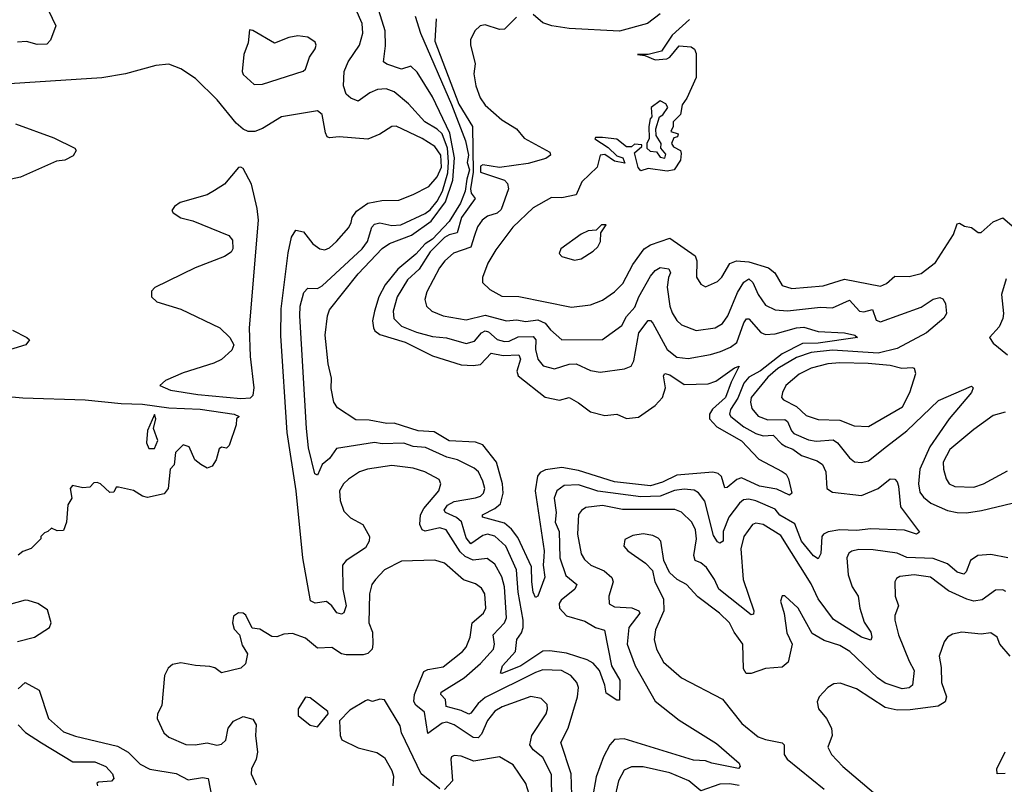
# Model space of a CAD drawing. Extents: x 1954683 to 2060285, y 904798 to 1016299.
# Tile 254 of 256: x 1982052 to 1986162, y 991281 to 994471. Entities that reach past the tile are written whole.
import ezdxf

# ---------------------------------------------------------------- set-up
doc = ezdxf.new("R2010")
doc.units = 0

msp = doc.modelspace()

# ---------------------------------------------------------------- linework, layer by layer
at = {"layer": '0CON10XD'}
for points in [[(1982003.5, 994665), (1982135, 994564.7), (1982158.6, 994538.6), (1982202.5, 994445), (1982180.8, 994385), (1982165, 994369.2), (1982125, 994367.8), (1982080.4, 994380.4), (1982042.6, 994377.4)], [(1983702.4, 994485), (1983724.5, 994414.5), (1983855, 994117.2), (1983912.3, 993965), (1983925.1, 993905), (1983920.3, 993875), (1983929.1, 993845), (1983918.6, 993805), (1983910.9, 993755), (1983892.2, 993705), (1983845, 993629.1), (1983775, 993554.7), (1983744, 993536), (1983705, 993492.3), (1983630, 993430), (1983576.8, 993365), (1983551.6, 993315), (1983533.1, 993255), (1983525.2, 993215), (1983528.8, 993185), (1983535, 993172.6), (1983555, 993158.1), (1983660.3, 993125), (1983775, 993068.6), (1983895, 993030.2), (1983945, 993027.5), (1983975, 993032.5), (1984020.3, 993079.7), (1984069.7, 993069.7), (1984135, 993072.9), (1984142.6, 993055), (1984127.3, 993005), (1984132, 992985), (1984245, 992895.8), (1984305, 992882.8), (1984345, 992894.6), (1984385, 992872.7), (1984434.6, 992834.6), (1984495, 992820), (1984544.5, 992824.5), (1984585, 992806.5), (1984635, 992812.9), (1984705, 992861.6), (1984735.3, 992895), (1984748.2, 992935), (1984739.1, 992985), (1984744.7, 992995.3), (1984765, 992989.3), (1984825, 992949.2), (1984925, 992951.2), (1984957.7, 992962.3), (1985035, 993018.9), (1985055, 993025.5), (1985021, 992959), (1984998.1, 992895), (1984943.4, 992846.6), (1984931.9, 992825), (1984931.6, 992805), (1984961.7, 992771.7), (1985065, 992713.7), (1985137.6, 992637.6), (1985234.3, 992585.7), (1985250.8, 992575), (1985261.4, 992555), (1985275.5, 992495), (1985265, 992487.5), (1985212.6, 992512.6), (1985140, 992525), (1985065, 992558.8), (1985045, 992552.2), (1985005, 992518.8), (1984995, 992518.1), (1984981.1, 992565), (1984966.8, 992576.8), (1984945, 992582.6), (1984795, 992570.9), (1984735, 992540.9), (1984685, 992525.5), (1984535, 992542.6), (1984385, 992589.5), (1984315, 992603), (1984246.6, 992593.4), (1984225, 992581.6), (1984213.5, 992566.5), (1984204, 992505), (1984241.2, 992255), (1984239.9, 992230.1), (1984236.6, 992195), (1984244.6, 992145), (1984215, 992066.2), (1984205, 992060.8), (1984195, 992082.5), (1984189.3, 992125), (1984188.2, 992188.2), (1984130.9, 992310.9), (1984105, 992344.8), (1984075, 992370.9), (1983984, 992395), (1983983.1, 992405), (1984035, 992431), (1984058.5, 992451.5), (1984070.3, 992495), (1984066.6, 992535), (1984042.3, 992625), (1983985, 992697.3), (1983955, 992707.6), (1983845, 992713.5), (1983781.4, 992751.4), (1983715, 992755.2), (1983615, 992788.1), (1983585, 992786.1), (1983510.1, 992800.1), (1983455, 992801.5), (1983378.3, 992851.7), (1983363.8, 992875), (1983352.3, 992932.3), (1983353.8, 992975), (1983339.2, 993035), (1983326.7, 993155), (1983336.1, 993235), (1983345, 993260.6), (1983465, 993410.3), (1983565, 993516.9), (1983595, 993537.2), (1983687.8, 993572.2), (1983770.1, 993629.9), (1983828.9, 993711.1), (1983859.3, 993800.7), (1983867.2, 993895), (1983847.2, 993997.2), (1983775, 994148.8), (1983711.7, 994251.7), (1983685, 994276.7), (1983645, 994264.7), (1983583.8, 994285), (1983570, 994295), (1983578.8, 994361.2), (1983577.3, 994425), (1983524.8, 994595)], [(1983790.9, 994475), (1983785, 994381.2), (1983885, 994118.1), (1983942.5, 994025), (1983945, 993835), (1983933.3, 993765), (1983936.5, 993746.5), (1983953.1, 993725), (1983895.9, 993645), (1983878.5, 993581.5), (1983845, 993573.7), (1983825, 993562.1), (1983765, 993502.3), (1983719.5, 993430.5), (1983670.7, 993385), (1983626.9, 993315), (1983611.4, 993255), (1983614.1, 993224.1), (1983645, 993191.6), (1983707.8, 993167.8), (1983775, 993149.4), (1983833.9, 993143.9), (1983915, 993119.6), (1983950.8, 993129.2), (1983979.5, 993165), (1983995, 993173.2), (1984008.6, 993168.6), (1984045, 993136), (1984075, 993127.8), (1984095, 993129), (1984132.5, 993147.5), (1984195, 993149.3), (1984206.6, 993135), (1984205.2, 993095), (1984214.5, 993054.5), (1984236.7, 993026.7), (1984284.1, 993014.1), (1984345, 993033.8), (1984375, 993035.3), (1984435, 993007.6), (1984475, 993000), (1984576.5, 993013.5), (1984604.2, 993025.8), (1984615, 993048), (1984636.2, 993165), (1984675, 993216.2), (1984685, 993216.5), (1984694.5, 993205), (1984755, 993094.7), (1984795, 993063.2), (1984842.4, 993057.6), (1984935, 993073.7), (1984977, 993087), (1985018.2, 993105), (1985045.5, 993124.5), (1985074, 993206), (1985085, 993222.5), (1985095, 993222.5), (1985145, 993165.4), (1985165, 993157.5), (1985205, 993159.6), (1985294.7, 993185.3), (1985325, 993188.4), (1985385, 993169.4), (1985494.3, 993164.3), (1985538, 993155), (1985548.8, 993145), (1985385, 993121.8), (1985320, 993120), (1985235, 993077.3), (1985143.5, 993006.5), (1985095, 992979.1), (1985074.9, 992955), (1985048.8, 992891.2), (1985018.5, 992845), (1985015.2, 992825.2), (1985020.2, 992815), (1985075, 992772.8), (1985125, 992743.9), (1985155, 992734.8), (1985197, 992737), (1985231.1, 992701.1), (1985250.2, 992690.2), (1985279.4, 992679.4), (1985315, 992653.2), (1985381, 992631), (1985403.5, 992615), (1985417.2, 992585), (1985421.5, 992515), (1985445, 992499.2), (1985565, 992486.2), (1985635.6, 992515), (1985685, 992555.8), (1985705, 992553.8), (1985715, 992543.3), (1985720, 992525), (1985729.1, 992439.1), (1985807.5, 992332.5), (1985795, 992324.5), (1985745, 992340.9), (1985605, 992346.1), (1985545, 992340.2), (1985475, 992342.1), (1985426.4, 992333.6), (1985407.5, 992325), (1985400.6, 992315), (1985396.3, 992243.7), (1985385, 992221.4), (1985365, 992233.5), (1985315.7, 992295), (1985287.8, 992367.8), (1985225, 992404.1), (1985205, 992428.3), (1985125, 992464.1), (1985095, 992470.6), (1985072.9, 992467.1), (1985056.1, 992453.9), (1985012.4, 992395), (1984988, 992335), (1984987.9, 992295), (1984975, 992286.9), (1984965, 992291.9), (1984948.6, 992318.6), (1984912.3, 992462.3), (1984885, 992496.2), (1984867.3, 992507.3), (1984825, 992511.6), (1984785, 992506.2), (1984725, 992483), (1984645, 992480.8), (1984465, 992503.8), (1984385, 992530), (1984325, 992526.8), (1984294.6, 992505), (1984283, 992475), (1984291.3, 992415), (1984287.6, 992375), (1984303.4, 992335), (1984306.3, 992226.3), (1984332.2, 992152.2), (1984377.1, 992115), (1984369.1, 992095), (1984311.5, 992048.5), (1984304, 992035), (1984305.3, 992015), (1984335, 991983.2), (1984410.9, 991960.9), (1984455, 991935.2), (1984493.5, 991923.5), (1984521.9, 991775), (1984556.4, 991715), (1984555, 991631.2), (1984545, 991632), (1984500.6, 991660.6), (1984494.5, 991695), (1984471.6, 991755), (1984445.8, 991785.8), (1984420.6, 991800.6), (1984335, 991828.1), (1984265, 991838.3), (1984235, 991835.6), (1984144.1, 991775), (1984065, 991742.9), (1984058.8, 991745), (1984067.3, 991775), (1984121.4, 991835), (1984127.1, 991885), (1984146.6, 991913.4), (1984153, 991935), (1984153.2, 991965), (1984133, 992083), (1984125.1, 992175.1), (1984081.1, 992275), (1984035, 992315.6), (1984005, 992323.8), (1983985, 992319.1), (1983935, 992284.3), (1983915, 992309.6), (1983896.1, 992376.1), (1983875, 992394.1), (1983830, 992415), (1983824.1, 992424.1), (1983838.2, 992445), (1983865, 992460.8), (1983955, 992476.4), (1983975, 992482.9), (1983988, 992495), (1983993.1, 992515), (1983985.8, 992545), (1983966.5, 992585), (1983949.3, 992599.3), (1983878.9, 992635), (1983835, 992645.2), (1983745.5, 992685.5), (1983695, 992689.8), (1983655, 992703.7), (1983565, 992700.8), (1983532.8, 992707.2), (1983375, 992682.2), (1983345, 992640.4), (1983314.4, 992615), (1983295, 992570), (1983284.4, 992575.6), (1983257, 992685), (1983249.4, 992765), (1983221.3, 993235), (1983222.7, 993275), (1983237.8, 993332.2), (1983255, 993351.1), (1983295, 993350), (1983315, 993361.1), (1983481.4, 993515), (1983503.9, 993545), (1983521.4, 993605), (1983532.4, 993617.6), (1983555, 993623.1), (1983605, 993611.6), (1983642.5, 993615), (1983745, 993661.7), (1983765, 993677), (1983795, 993713.5), (1983817.3, 993755), (1983838.7, 993831.3), (1983842.3, 993877.7), (1983837.5, 993935), (1983815, 993995.2), (1983795, 994014.8), (1983743, 994045), (1983675, 994120), (1983615, 994169.3), (1983582.3, 994182.3), (1983545, 994179.7), (1983513.6, 994166.4), (1983465, 994131.4), (1983433.6, 994143.6), (1983415, 994160), (1983404, 994195), (1983405.9, 994255), (1983422.9, 994295), (1983470.4, 994365), (1983484.6, 994415), (1983480.9, 994455), (1983455, 994515.5)], [(1984125, 994481.9), (1984075, 994431.2), (1984055, 994430), (1983995, 994449.2), (1983974.5, 994445.5), (1983951.4, 994425), (1983933.7, 994386.3), (1983933.4, 994366.6), (1983953.6, 994286.4), (1983947.7, 994245), (1983955.4, 994195), (1983973.8, 994145), (1983994.8, 994114.8), (1984065, 994052.8), (1984125, 994015.3), (1984157, 993977), (1984265, 993918.8), (1984268, 993905), (1984248.3, 993891.7), (1984175, 993870.8), (1984055, 993853.9), (1983985, 993865.3), (1983975, 993859.5), (1983975, 993834.6), (1984075, 993801.5), (1984087.7, 993787.7), (1984091.9, 993765), (1984061.1, 993678.9), (1984045, 993663.2), (1984005, 993651.2), (1983982.8, 993635), (1983962.8, 993607.2), (1983950.9, 993570.9), (1983935, 993522.5), (1983863.1, 993496.9), (1983826.6, 993465), (1983803.7, 993435), (1983751.2, 993335), (1983743.7, 993303.7), (1983749.5, 993275), (1983772.5, 993255), (1983820, 993235), (1983915, 993218.6), (1983995, 993238.5), (1984084, 993214), (1984125, 993218.4), (1984165, 993212), (1984215, 993218.3), (1984245.9, 993205), (1984267.4, 993177.4), (1984315, 993135.4), (1984484, 993136), (1984565, 993194.5), (1984585, 993233.1), (1984619.1, 993270.9), (1984636.4, 993315), (1984685, 993401.5), (1984704.5, 993425), (1984725, 993436.8), (1984761.7, 993431.7), (1984768.2, 993415), (1984760.3, 993395), (1984754.4, 993355), (1984765.7, 993275), (1984775, 993248.5), (1984795, 993215.5), (1984815, 993197.3), (1984875, 993174.7), (1984955, 993185.3), (1984985, 993204), (1985008.1, 993235), (1985047.6, 993332.4), (1985075, 993376.2), (1985095, 993389.6), (1985112.5, 993375), (1985133.7, 993325), (1985165, 993280.4), (1985205, 993260.2), (1985256.2, 993256.2), (1985395, 993271.6), (1985445, 993269.2), (1985515, 993300), (1985557.1, 993255), (1985575, 993252.7), (1985611.1, 993261.1), (1985627.3, 993217.3), (1985645, 993209.6), (1985815, 993271.3), (1985865, 993305.4), (1985892.3, 993312.3), (1985905, 993306.7), (1985916.9, 993286.9), (1985920, 993245), (1985909.4, 993225), (1985837.1, 993165), (1985715, 993099.4), (1985635, 993080.2), (1985445, 993091.4), (1985355, 993082.8), (1985295, 993062), (1985217, 993015), (1985175, 992979.1), (1985105.6, 992895), (1985101.7, 992875), (1985108.2, 992848.2), (1985135, 992816.9), (1985175, 992801.5), (1985245, 992802.4), (1985256.1, 992795), (1985273.1, 992755), (1985283.7, 992745), (1985345, 992717.3), (1985377, 992713), (1985447.8, 992717.8), (1985465.9, 992705), (1985515, 992642.2), (1985535.9, 992625.9), (1985565, 992623.2), (1985595, 992630.4), (1985670.5, 992689.5), (1985755.1, 992754.9), (1985887.4, 992882.6), (1986025, 992942), (1986032, 992935), (1986024.4, 992915), (1985931.3, 992805), (1985851.5, 992688.5), (1985809.8, 992595), (1985803.9, 992535), (1985809.6, 992499.6), (1985825, 992478.4), (1985855, 992454.2), (1985925, 992422.9), (1985965, 992414.2), (1986003.3, 992413.3), (1986066.8, 992423.2), (1986195, 992453.2)], [(1984724.7, 994495), (1984672.1, 994455), (1984555, 994423.4), (1984345, 994433.7), (1984273.8, 994445), (1984235, 994458.2), (1984195, 994492.5)], [(1984847.7, 994472.3), (1984775, 994406.9), (1984730.3, 994339.7), (1984675, 994325.8), (1984630, 994325), (1984661.7, 994321.7), (1984705, 994303.3), (1984753, 994307), (1984765.9, 994314.1), (1984805, 994362.5), (1984855, 994357.5), (1984868.3, 994348.3), (1984875, 994330), (1984875, 994230), (1984836.7, 994143.3), (1984817.5, 994115), (1984810, 994075), (1984780, 994045), (1984780, 994025), (1984770, 994005), (1984800, 993995), (1984798.3, 993981.7), (1984781.7, 993978.3), (1984772.5, 993955), (1984780.7, 993940.7), (1984810, 993925), (1984813, 993913), (1984810, 993885), (1984783.3, 993845), (1984755, 993838.6), (1984675, 993850), (1984645, 993840), (1984633.6, 993853.6), (1984617.5, 993915), (1984648.3, 993941.7), (1984648.3, 993948.3), (1984618.3, 993951.7), (1984605, 993940), (1984585, 993940), (1984545, 993972.5), (1984485, 993980), (1984455, 993980), (1984453.3, 993973.3)], [(1983030.3, 994200.3), (1983065, 994202.5), (1983235, 994255.6), (1983245.6, 994265), (1983261.9, 994315), (1983285, 994348.8), (1983289.4, 994365), (1983285, 994376.7), (1983255, 994398), (1983213.1, 994403.1), (1983175, 994397.1), (1983115, 994373.6), (1983025, 994426.5), (1983011.1, 994428.9), (1983006.1, 994373.9), (1982986.9, 994325), (1982980, 994255), (1982985, 994242.5), (1983030.3, 994200.3)], [(1982875.9, 994135.9), (1982785.4, 994225), (1982725, 994265.3), (1982675, 994286), (1982620.8, 994279.2), (1982494, 994245), (1982395, 994227.8), (1981965, 994200.2)], [(1984356.3, 991235), (1984354, 991325), (1984310, 991455), (1984341.6, 991515), (1984380.4, 991645), (1984384.7, 991685), (1984378, 991705), (1984352.9, 991735), (1984313.8, 991756.2), (1984235, 991757.8), (1984205, 991747.3), (1983995, 991642.4), (1983965, 991618.4), (1983935, 991577.1), (1983926.2, 991573.8), (1983895, 991588.8), (1983832.5, 991605), (1983829.2, 991635), (1983810, 991655), (1983810.8, 991665), (1983907.6, 991725), (1983975.9, 991785), (1984029.5, 991845), (1984033.3, 991865), (1984028.8, 991905), (1984075, 991953.9), (1984083.5, 991975), (1984075.2, 992105), (1984065, 992146.5), (1984035, 992199.6), (1984002.6, 992222.6), (1983945, 992216), (1983911.4, 992231.4), (1983890.8, 992250.8), (1983832.4, 992342.4), (1983805, 992350.7), (1983745, 992336.8), (1983731.8, 992341.8), (1983722.2, 992365), (1983725.5, 992405), (1983738.9, 992431.1), (1983800.9, 992505), (1983810.4, 992535), (1983802.4, 992552.4), (1983742.9, 992585), (1983695, 992599.5), (1983605, 992610.3), (1983504.3, 992595.7), (1983470.8, 992585), (1983425, 992553.3), (1983403.3, 992535), (1983386.9, 992505), (1983389.7, 992465), (1983405, 992420.6), (1983432.9, 992392.9), (1983484.8, 992364.8), (1983512.7, 992315), (1983510.3, 992295), (1983495, 992267.9), (1983414.8, 992215.2), (1983399.6, 992195), (1983400.7, 992095), (1983415.2, 992025), (1983405, 991995.6), (1983395, 991990), (1983375.9, 991995.9), (1983355.2, 992025.2), (1983332.8, 992042.8), (1983285, 992036.1), (1983265.8, 992045.8), (1983233.4, 992225), (1983205.5, 992505), (1983168.3, 992748.3), (1983141.7, 993151.7), (1983143.1, 993265), (1983172.1, 993497.9), (1983186.6, 993563.4), (1983205, 993592.8), (1983236.3, 993586.3), (1983275, 993536.1), (1983305, 993515.4), (1983325, 993510.4), (1983345, 993518.5), (1983375, 993545.4), (1983426.4, 993603.6), (1983435.3, 993625), (1983440.3, 993645), (1983457.8, 993672.2), (1983505, 993705.3), (1983563.3, 993716.7), (1983635, 993717.8), (1983695, 993740.9), (1983759.6, 993775), (1983795, 993815.3), (1983812.2, 993855), (1983809.4, 993905), (1983785, 993942.2), (1983732.2, 993975), (1983623.9, 994026.1), (1983604.7, 994025.3), (1983555, 993993.5), (1983505, 993971.9), (1983385, 993981.8), (1983345, 993977.8), (1983335, 993982.5), (1983328.3, 993998.3), (1983314.8, 994075), (1983295, 994090.3), (1983145, 994066), (1983065, 994017.5), (1983033.3, 994005), (1983005, 994004.7), (1982985, 994013.6), (1982955, 994039.7), (1982875.9, 994135.9)], [(1984745, 993892.5), (1984749.3, 993909.3), (1984727.5, 993935), (1984730, 993955), (1984708.3, 993988.3), (1984707.5, 994015), (1984722.5, 994065), (1984736.4, 994073.6), (1984757.5, 994105), (1984749.3, 994119.3), (1984725, 994132.5), (1984687.5, 994105), (1984690, 994065), (1984683, 994057), (1984677.5, 994025), (1984680, 993975), (1984670, 993955), (1984670, 993935), (1984683, 993923), (1984710, 993920), (1984725, 993897.5), (1984745, 993892.5)], [(1982035, 994036), (1982195, 993978), (1982282.5, 993935), (1982287.5, 993925), (1982275, 993903.3), (1982240, 993885), (1982205, 993880), (1982055, 993814.2), (1981925, 993786)], [(1984453.3, 993973.3), (1984508.3, 993938.3), (1984545, 993902.5), (1984570, 993895), (1984577.5, 993872.5), (1984535, 993880), (1984495, 993908.8), (1984475, 993906.2), (1984462.9, 993855), (1984398.9, 993795), (1984375, 993740.6), (1984315, 993727.2), (1984271.5, 993728.5), (1984195, 993685.5), (1984110, 993605), (1984039.4, 993510.6), (1984006.4, 993455), (1983984.4, 993395), (1983984.4, 993375), (1984015, 993345.6), (1984065, 993317.3), (1984135, 993316.3), (1984355, 993271.3), (1984435, 993281.8), (1984485, 993300.8), (1984534.3, 993335.7), (1984569.8, 993370.2), (1984611, 993449), (1984658.7, 993515), (1984685, 993531.6), (1984765, 993559.7), (1984872, 993485), (1984877.8, 993465), (1984877.3, 993397.3), (1984895, 993368), (1984915, 993355.8), (1984965, 993378.1), (1984983, 993397), (1985016.3, 993453.7), (1985044.6, 993465.4), (1985095, 993460.6), (1985177.3, 993435), (1985203.9, 993415), (1985235, 993361.2), (1985275, 993349.7), (1985405, 993360.5), (1985495, 993388.1), (1985645, 993359), (1985670.2, 993369.8), (1985705, 993401.2), (1985765, 993400), (1985815, 993412.5), (1985875, 993457.3), (1985950, 993575), (1985965, 993619.2), (1985975, 993621.4), (1985995, 993609.4), (1986025, 993603.3), (1986053, 993583), (1986065, 993583.3), (1986115, 993627.8), (1986155, 993643.8), (1986203.5, 993603.5)], [(1982975, 992890.4), (1983015, 992892.9), (1983026.3, 992903.7), (1983031.3, 992935), (1983015.2, 993065), (1983011.6, 993185), (1983048.2, 993635), (1983043.6, 993683.6), (1983019.1, 993785), (1982985, 993850), (1982975, 993856.2), (1982965, 993853.8), (1982906.2, 993785), (1982865, 993758), (1982835, 993740.8), (1982722.1, 993707.9), (1982698.3, 993691.7), (1982687.5, 993675), (1982692.5, 993665), (1982725, 993644), (1982775, 993632), (1982925, 993570), (1982940.5, 993550.5), (1982942, 993515), (1982935, 993501.2), (1982906.7, 993483.3), (1982785, 993436), (1982616.4, 993353.6), (1982601.7, 993338.3), (1982602.5, 993315), (1982624.3, 993294.3), (1982725, 993262.5), (1982886.7, 993185), (1982928.8, 993145), (1982946.2, 993115), (1982937.3, 993092.7), (1982895, 993053.8), (1982862.3, 993037.7), (1982735, 992997.1), (1982660, 992965), (1982636.7, 992945), (1982681.2, 992925), (1982795, 992906.5), (1982975, 992890.4)], [(1984367.5, 993467.5), (1984395, 993473.1), (1984446.2, 993505), (1984465, 993523.8), (1984476.1, 993546.1), (1984478.3, 993581.7), (1984500, 993615), (1984480, 993615), (1984457.5, 993592.5), (1984425, 993590), (1984395, 993576.2), (1984310, 993515), (1984303.3, 993495), (1984315, 993483.3), (1984367.5, 993467.5)], [(1986169.7, 993390.3), (1986149.5, 993325), (1986158.8, 993245), (1986155.6, 993224.4), (1986140.3, 993189.7), (1986100, 993145), (1986115, 993121.4), (1986175, 993072.3)], [(1982022.5, 993175), (1982082.5, 993145), (1982092.5, 993135), (1982077.5, 993115), (1981807.9, 993032.1)], [(1985595, 992773.2), (1985737.3, 992855), (1985767.7, 992915), (1985792, 992995), (1985786.7, 993015), (1985778.8, 993018.8), (1985733.8, 993016.2), (1985685, 993027.9), (1985593.1, 993036.9), (1985475, 993039.6), (1985425, 993034.8), (1985355, 993017.1), (1985305, 992991.4), (1985250, 992945), (1985235.4, 992915), (1985232.2, 992895), (1985239.4, 992885), (1985295, 992856.8), (1985335, 992819.4), (1985385, 992803.1), (1985475, 992800.6), (1985535, 992776.7), (1985595, 992773.2)], [(1981835, 992913.9), (1982065, 992893), (1982325, 992884.8), (1982475, 992869.4), (1982565, 992867), (1982675, 992851.8), (1982805, 992845.6), (1982947.5, 992825), (1982967.5, 992815), (1982957.5, 992805), (1982955, 992780), (1982926.7, 992695), (1982915, 992682.5), (1982895, 992687.5), (1982885, 992680), (1982872.5, 992635), (1982855, 992607.5), (1982835, 992600), (1982807.5, 992615), (1982782.5, 992635), (1982759.3, 992689.3), (1982735, 992697.5), (1982702.5, 992665), (1982697, 992613), (1982680, 992595), (1982671.2, 992515), (1982655, 992493.3), (1982585, 992476.7), (1982565, 992482.5), (1982527, 992507), (1982465, 992520), (1982455, 992520), (1982445, 992500), (1982428.3, 992498.3), (1982390, 992535), (1982375, 992540), (1982361.7, 992538.3), (1982345, 992520), (1982315, 992517.5), (1982273, 992527), (1982263.3, 992515), (1982270, 992475), (1982253, 992447), (1982247.5, 992375), (1982235, 992340), (1982208.3, 992338.3), (1982185, 992350), (1982170, 992335), (1982155, 992330), (1982140, 992315), (1982140, 992305), (1982100, 992265), (1982065, 992252.5), (1982045, 992236.7)], [(1982615, 992681.2), (1982629.2, 992715), (1982610.8, 992765), (1982620.8, 992805), (1982615, 992823.3), (1982585, 992757.5), (1982581.5, 992705), (1982591.5, 992681.5), (1982615, 992681.2)], [(1986165, 992832.7), (1986115, 992818.9), (1986035, 992761.2), (1985935, 992677.5), (1985906.8, 992625), (1985907.5, 992595), (1985918.8, 992555), (1985932.2, 992535), (1985955, 992523.2), (1986035, 992520), (1986075, 992533.9), (1986175, 992589.2)], [(1986176.2, 992225), (1986105, 992240), (1986051.4, 992235), (1986020.9, 992215), (1986003.1, 992166.9), (1985992.2, 992157.8), (1985965, 992166.2), (1985925, 992200.4), (1985865, 992223.5), (1985755, 992226.7), (1985715, 992245.2), (1985615, 992259.3), (1985555, 992260.8), (1985525, 992253.1), (1985513.3, 992245), (1985503.9, 992225), (1985509.7, 992155), (1985526.8, 992105), (1985551.6, 992065), (1985559.3, 992015), (1985577.3, 991957.3), (1985604.6, 991915), (1985608.9, 991895), (1985605, 991882.5), (1985565, 991894.2), (1985448.5, 991968.5), (1985384.3, 992055), (1985355, 992117.5), (1985229.2, 992319.2), (1985155, 992364.7), (1985125, 992369.6), (1985110.8, 992365), (1985074.8, 992315), (1985062.5, 992262.5), (1985071.6, 992135), (1985116.9, 992005), (1985115, 991991.2), (1985105, 991988.1), (1984970, 992095), (1984951.9, 992135), (1984918.6, 992185), (1984895.4, 992205), (1984871.3, 992215), (1984865.7, 992235), (1984877.5, 992305), (1984872.1, 992342.1), (1984857.8, 992375), (1984815, 992416.8), (1984786.7, 992426.7), (1984567.4, 992427.4), (1984485, 992443.4), (1984414.8, 992435.2), (1984396.3, 992423.7), (1984385, 992405.8), (1984380.5, 992325), (1984395, 992242.9), (1984408.8, 992218.8), (1984435.6, 992195.6), (1984491.1, 992171.1), (1984523.8, 992143.8), (1984528.5, 992125), (1984510.5, 992065), (1984513.1, 992033.1), (1984535, 992021.3), (1984606.8, 992016.8), (1984636.4, 992005), (1984640, 991995), (1984594, 991935), (1984587.1, 991865), (1984621.6, 991775), (1984705, 991628.2), (1984805, 991548.8), (1984960.4, 991450.4), (1985055, 991369.4), (1985059.5, 991355), (1985052.7, 991347.3), (1984940.7, 991369.3), (1984915, 991378.2), (1984865, 991381.4), (1984575, 991470.9), (1984535, 991467.9), (1984515.2, 991444.8), (1984488.2, 991395), (1984458.2, 991311.8), (1984442.7, 991225)], [(1986168.1, 992085), (1986155, 992091.5), (1986125, 992090.6), (1986069.3, 992050.7), (1986035, 992045.2), (1986005, 992052.9), (1985928.2, 992088.2), (1985854.3, 992144.3), (1985785, 992155.2), (1985725, 992147.9), (1985711.2, 992138.8), (1985704.4, 992125), (1985706.4, 992065), (1985720.4, 992025), (1985704.6, 991985), (1985704.7, 991965.3), (1985720.2, 991905), (1985764.1, 991794.1), (1985786, 991755), (1985778.8, 991695), (1985765, 991682.7), (1985735, 991678.8), (1985665, 991702.5), (1985632.1, 991725), (1985516.9, 991835), (1985475, 991859.3), (1985410.5, 991880.5), (1985359.6, 991909.6), (1985301.9, 992015), (1985245, 992067.5), (1985235, 992067.5), (1985228, 992045), (1985243.2, 991993.2), (1985253.4, 991913.4), (1985276.2, 991865), (1985259.5, 991790.5), (1985235, 991769.6), (1985165, 991763.9), (1985105, 991743.5), (1985083.7, 991743.7), (1985072.9, 991762.9), (1985070.7, 991865), (1985034.1, 991915), (1985014.7, 991955), (1984973.6, 991995), (1984882.4, 992062.4), (1984835, 992114.4), (1984795.7, 992135.7), (1984764.1, 992164.1), (1984741.2, 992215), (1984728, 992295), (1984717.5, 992307.5), (1984695, 992319.4), (1984655, 992325.6), (1984610.7, 992319.3), (1984578.3, 992301.7), (1984574.2, 992275), (1984590.8, 992255), (1984663.4, 992203.4), (1984693.1, 992173.1), (1984703.5, 992125), (1984739.4, 992055), (1984740.4, 992005), (1984705.3, 991924.7), (1984700, 991885), (1984709.4, 991845), (1984739.9, 991789.9), (1984815, 991725.6), (1984985.6, 991635.6), (1985066.7, 991535), (1985135, 991479.2), (1985165, 991467.2), (1985235, 991454.3), (1985242.2, 991445), (1985242.7, 991405), (1985255.5, 991385), (1985410.1, 991260.1)], [(1984273.4, 991215), (1984271.3, 991321.3), (1984235, 991393.1), (1984194.6, 991425), (1984181.8, 991445), (1984189.1, 991485), (1984248.8, 991575), (1984255.4, 991595), (1984253.5, 991613.5), (1984228.8, 991638.8), (1984185, 991646.6), (1984066.2, 991603.8), (1984035, 991585.3), (1984005, 991547.5), (1983979.4, 991490.6), (1983965, 991474.7), (1983945, 991475.8), (1983865, 991529.2), (1983835, 991539.7), (1983815, 991536.3), (1983755, 991493.3), (1983742.2, 991582.2), (1983705, 991611.2), (1983696.8, 991626.8), (1983700.2, 991655), (1983739, 991751), (1983755, 991759.2), (1983819.6, 991770.4), (1983900.5, 991835), (1983915, 991853.1), (1983932.5, 991895), (1983940.7, 991955), (1983987.7, 991995), (1983997.6, 992015), (1983992.8, 992075), (1983979.7, 992099.7), (1983955, 992117.4), (1983904.4, 992134.4), (1983825, 992203.8), (1983785, 992216.5), (1983645, 992211.5), (1983574.7, 992175.3), (1983536.5, 992135), (1983522.3, 992115), (1983511.8, 992075), (1983509.4, 991955), (1983525.3, 991915), (1983526.5, 991865), (1983522.9, 991845), (1983505, 991826.9), (1983485, 991820.9), (1983415, 991820.3), (1983395, 991825.4), (1983355, 991852.2), (1983295, 991848.5), (1983245, 991890.6), (1983190.3, 991910.3), (1983155, 991907.5), (1983125, 991895.5), (1983105, 991898), (1983055, 991927.7), (1983022.8, 991932.8), (1982995.8, 991985.8), (1982984.8, 991994.8), (1982965, 991995.9), (1982945, 991981.8), (1982940.5, 991955), (1982947.5, 991927.5), (1982970, 991905), (1982980.8, 991860.8), (1983003.3, 991825), (1982995, 991784), (1982974.4, 991765.6), (1982895, 991746), (1982866.6, 991766.6), (1982845, 991772.7), (1982786.2, 991776.2), (1982725, 991788.2), (1982689.7, 991780.3), (1982672, 991765), (1982656, 991735), (1982645, 991610), (1982626.9, 991575), (1982625.8, 991555.8), (1982653.1, 991495), (1982675, 991477.3), (1982745, 991446.2), (1982785, 991445.3), (1982835, 991453.8), (1982875, 991444.7), (1982895, 991448.4), (1982912.9, 991465), (1982921.6, 991515), (1982945, 991543.5), (1982985, 991563.1), (1983025, 991552), (1983038.6, 991528.6), (1983036.8, 991485), (1983044.6, 991415), (1983038.9, 991385), (1983019.6, 991345), (1983018.5, 991325), (1983038.5, 991278.5)], [(1982043.1, 991876.9), (1982113.8, 991895), (1982176.7, 991935), (1982183.8, 991955), (1982168.3, 992008.3), (1982127.5, 992035), (1982087.7, 992047.7), (1982075, 992049.2), (1982005, 992030)], [(1986186.2, 991815), (1986142.5, 991865), (1986132.5, 991895), (1986105, 991913.3), (1986065, 991907.1), (1985984.4, 991915.6), (1985945, 991907.5), (1985925, 991894), (1985910, 991875), (1985890.5, 991815), (1985898.4, 991768.4), (1985899.6, 991705), (1985920.4, 991645), (1985914.7, 991625.3), (1985885, 991607.3), (1985768.3, 991591.7), (1985715, 991590.2), (1985665, 991601.6), (1985545, 991678.8), (1985477, 991703), (1985450.3, 991699.7), (1985425, 991684), (1985388.8, 991645), (1985380, 991625), (1985386, 991595), (1985420, 991555), (1985440, 991515), (1985443.1, 991485), (1985425.8, 991435), (1985440, 991405), (1985488.1, 991355), (1985616.4, 991246.4)], [(1982045, 991678.5), (1982075, 991705.9), (1982133.1, 991673.1), (1982171.6, 991555), (1982235, 991500.2), (1982285, 991481.2), (1982460.4, 991440.4), (1982505, 991415.4), (1982554.5, 991364.5), (1982595, 991343.7), (1982705, 991326.2), (1982755, 991299.6), (1982815, 991309.2), (1982838.8, 991305), (1982854.6, 991225)], [(1983295, 991520), (1983340, 991575), (1983337.5, 991585), (1983265, 991641.2), (1983245, 991644), (1983215, 991595.8), (1983215, 991567.5), (1983265, 991527.5), (1983295, 991520)], [(1983805, 991262.5), (1983727.3, 991325), (1983646.2, 991495), (1983640, 991525), (1983575, 991633.8), (1983555, 991635.6), (1983525, 991625.8), (1983505, 991632.5), (1983495, 991629.2), (1983429.5, 991590.5), (1983387.5, 991545), (1983390, 991485), (1983396.1, 991466.1), (1983465, 991432.5), (1983543, 991413), (1983575, 991392), (1983605, 991338.8), (1983611.8, 991315), (1983610, 991275)], [(1982045, 991529.5), (1982076.9, 991496.9), (1982143.7, 991453.7), (1982273.8, 991373.8), (1982365, 991373.8), (1982411.4, 991355), (1982440, 991325), (1982445.6, 991304.4), (1982435, 991294.4), (1982380.4, 991289.6), (1982374.3, 991285), (1982376.9, 991275)], [(1984185, 991218), (1984164.2, 991284.2), (1984111.9, 991361.9), (1984055, 991395.6), (1983947.3, 991377.3), (1983895, 991398.2), (1983865, 991401.4), (1983854.5, 991395.5), (1983851.9, 991385), (1983858.5, 991295), (1983825, 991258.6)], [(1986165, 991326.2), (1986132.5, 991325), (1986130, 991345), (1986165, 991416.7)], [(1985055, 991275.8), (1985015, 991282.9), (1984975, 991281.3), (1984895, 991253.5), (1984845, 991294.7), (1984765, 991328.2), (1984655, 991354.2), (1984605, 991354.1), (1984575, 991339.1), (1984551.2, 991295), (1984533.2, 991215)]]:
    msp.add_lwpolyline(points, dxfattribs=at)

doc.saveas('drawing.dxf')
